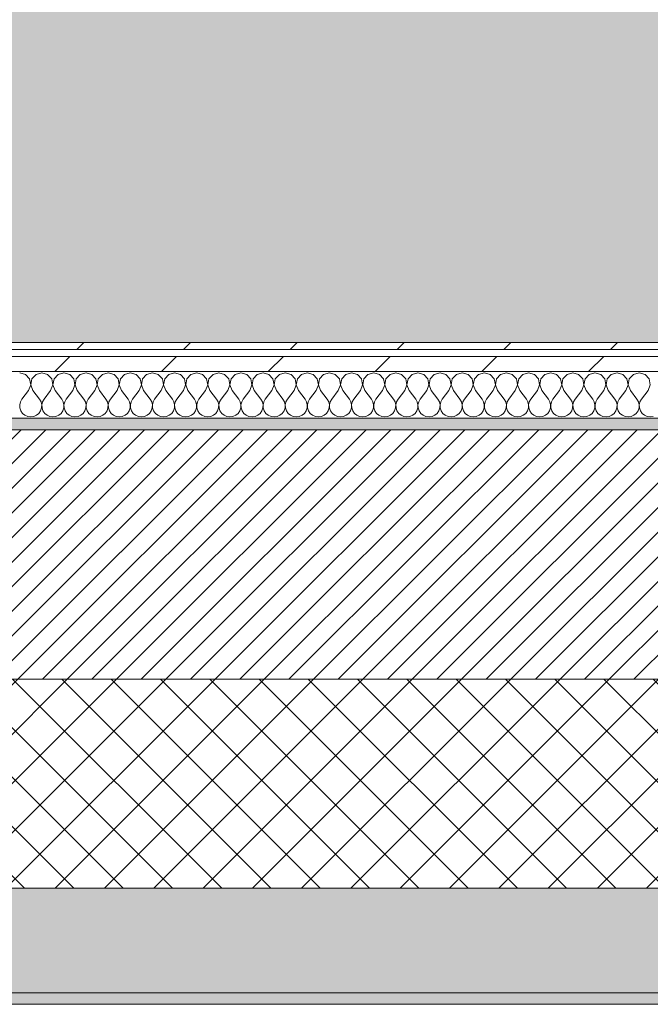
# Model space of a CAD drawing. Header units: millimetres. Extents: x -28277 to 305935, y -19284 to 4746.
# Tile 76 of 136: x 39448 to 39991, y -1736 to -888. Entities that reach past the tile are written whole.
import ezdxf

# ---------------------------------------------------------------- set-up
doc = ezdxf.new("R2010")
doc.units = ezdxf.units.MM
doc.header["$MEASUREMENT"] = 0
doc.linetypes.add('Wipeout_Contour', pattern=[1000, 0, -1000])
for name, color, linetype in [('12_FAÇ_Façana', 7, 'Continuous'), ('Nuevo_08_E_Envans secs', 7, 'Continuous'), ('Nuevo_09_EI_Mobiliari general', 7, 'Continuous')]:
    doc.layers.add(name, color=color, linetype=linetype)
for name, color, linetype, lineweight, true_color in [('12_FAÇ_Façana_Pluma_Nº__102', 7, 'Continuous', 5, 0xcccccc), ('12_FAÇ_Façana_Pluma_Nº__174', 7, 'Continuous', 13, 0xe4ad2c), ('12_FAÇ_Façana_Pluma_Nº__176', 7, 'Continuous', 15, 0x93a0c6), ('Nuevo_08_E_Envans secs_Pluma_Nº__102', 7, 'Continuous', 5, 0xcccccc), ('Nuevo_08_E_Envans secs_Pluma_Nº__171', 171, 'Continuous', 13, 0xaaaaff), ('Nuevo_08_E_Envans secs_Pluma_Nº__177', 7, 'Continuous', 15, 0xf7e046)]:
    doc.layers.add(name, color=color, linetype=linetype, lineweight=lineweight, true_color=true_color)
for name, color, linetype, lineweight in [('12_FAÇ_Façana_Pluma_Nº__2', 8, 'Continuous', 5), ('12_FAÇ_Façana_Pluma_Nº__7', 7, 'Continuous', 5), ('Nuevo_08_E_Envans secs_Pluma_Nº__1', 7, 'Continuous', 5), ('Nuevo_09_EI_Mobiliari general_Pluma_Nº__1', 7, 'Continuous', 5)]:
    doc.layers.add(name, color=color, linetype=linetype, lineweight=lineweight)
pattern_1 = [(45, (55248.37, -37.4), (-91.9239, 91.9239), [97.5, -32.5]), (45, (55248.37, 54.52), (-91.9239, 91.9239), [97.5, -32.5])]

# ---------------------------------------------------------------- blocks, each defined once
blk = doc.blocks.new('Forjado_7_1', base_point=(39257.93, 1517.45))
at = {"layer": 'Nuevo_09_EI_Mobiliari general', "linetype": 'Continuous', "lineweight": 0, "true_color": 0xffffff}
blk.add_hatch(color=7, dxfattribs=at).paths.add_polyline_path([(39257.93, 1517.45), (39257.93, -1166.38), (44268.52, -1166.38), (44256.85, 1517.45), (43506.52, 1517.45), (43506.52, -416.38), (40007.93, -416.38), (40007.93, 1517.45)])
at = {"layer": 'Nuevo_09_EI_Mobiliari general_Pluma_Nº__1', "color": 7, "linetype": 'Continuous', "lineweight": 5, "flags": 128}
blk.add_lwpolyline([(39257.93, 1517.45), (39257.93, -1166.38), (44268.52, -1166.38), (44256.85, 1517.45), (43506.52, 1517.45), (43506.52, -416.38), (40007.93, -416.38), (40007.93, 1517.45)], close=True, dxfattribs=at)
blk = doc.blocks.new('Muro_20_1', base_point=(38311.93, -1231.38))
at = {"layer": '12_FAÇ_Façana_Pluma_Nº__102', "linetype": 'Continuous', "lineweight": 0, "true_color": 0xe5e5e5}
for points in [[(38311.93, -1726.38), (41112.43, -1726.38), (41112.43, -1636.38), (38311.93, -1636.38)], [(38311.93, -1736.38), (41112.43, -1736.38), (41112.43, -1726.38), (38311.93, -1726.38)]]:
    blk.add_hatch(color=254, dxfattribs=at).paths.add_polyline_path(points)
at = {"layer": '12_FAÇ_Façana_Pluma_Nº__174', "linetype": 'Continuous', "lineweight": 13, "true_color": 0xe4ad2c}
h = blk.add_hatch(dxfattribs=at)
h.set_pattern_fill('SATE_Aislamiento_0001', color=42, style=0, pattern_type=2)
h.set_pattern_definition([(45, (55248.365, -37.4), (-21.213203, 21.213203), []), (135, (55248.365, -37.4), (21.213203, 21.213203), [])])
h.paths.add_polyline_path([(38311.93, -1636.38), (41112.43, -1636.38), (41112.43, -1456.38), (38311.93, -1456.38)])
at = {"layer": '12_FAÇ_Façana_Pluma_Nº__176', "linetype": 'Continuous', "lineweight": 0, "true_color": 0x495063}
blk.add_hatch(color=251, dxfattribs=at).paths.add_polyline_path([(41112.43, -1231.38), (38311.93, -1231.38), (38311.93, -1241.38), (41112.43, -1241.38)])
at = {"layer": '12_FAÇ_Façana_Pluma_Nº__2', "linetype": 'Continuous', "lineweight": 5}
h = blk.add_hatch(dxfattribs=at)
h.set_pattern_fill('Ceramic_0001', color=8, style=0, pattern_type=2)
h.set_pattern_definition([(45, (55248.365, -37.4), (-10.606602, 10.606602), [])])
h.paths.add_polyline_path([(38311.93, -1456.38), (41112.43, -1456.38), (41112.43, -1241.38), (38311.93, -1241.38)])
at = {"layer": '12_FAÇ_Façana_Pluma_Nº__7', "color": 7, "linetype": 'Continuous', "lineweight": 5}
for p, q in [((41112.43, -1241.38), (38311.93, -1241.38)), ((38311.93, -1456.38), (41112.43, -1456.38)), ((38311.93, -1636.38), (41112.43, -1636.38)), ((38311.93, -1726.38), (41112.43, -1726.38))]:
    blk.add_line(p, q, dxfattribs=at)
at = {"layer": '12_FAÇ_Façana_Pluma_Nº__7', "color": 7, "linetype": 'Continuous', "lineweight": 5, "flags": 128}
for points in [[(41112.43, -1231.38), (38311.93, -1231.38)], [(38311.93, -1736.38), (41112.43, -1736.38)]]:
    blk.add_lwpolyline(points, dxfattribs=at)
blk = doc.blocks.new('*X124', base_point=(55248.37, -37.4))
at = {"layer": 'Nuevo_08_E_Envans secs_Pluma_Nº__102', "color": 254, "linetype": 'Continuous', "lineweight": 5, "true_color": 0xcccccc}
for p, q in [((39453.37, -1193.75), (39448.37, -1192.33)), ((39456.88, -1197.59), (39453.37, -1193.75)), ((39462.41, -1193.75), (39458.89, -1197.59)), ((39467.41, -1192.33), (39462.41, -1193.75)), ((39472.42, -1193.75), (39467.41, -1192.33)), ((39475.93, -1197.59), (39472.42, -1193.75)), ((39481.45, -1193.75), (39477.94, -1197.59)), ((39486.46, -1192.33), (39481.45, -1193.75)), ((39491.47, -1193.75), (39486.46, -1192.33)), ((39494.98, -1197.59), (39491.47, -1193.75)), ((39500.5, -1193.75), (39496.99, -1197.59)), ((39505.51, -1192.33), (39500.5, -1193.75)), ((39510.52, -1193.75), (39505.51, -1192.33)), ((39514.03, -1197.59), (39510.52, -1193.75)), ((39519.55, -1193.75), (39516.04, -1197.59)), ((39524.56, -1192.33), (39519.55, -1193.75)), ((39529.56, -1193.75), (39524.56, -1192.33)), ((39533.07, -1197.59), (39529.56, -1193.75)), ((39538.6, -1193.75), (39535.09, -1197.59)), ((39543.6, -1192.33), (39538.6, -1193.75)), ((39548.61, -1193.75), (39543.6, -1192.33)), ((39552.12, -1197.59), (39548.61, -1193.75)), ((39557.64, -1193.75), (39554.13, -1197.59)), ((39562.65, -1192.33), (39557.64, -1193.75)), ((39567.66, -1193.75), (39562.65, -1192.33)), ((39571.17, -1197.59), (39567.66, -1193.75)), ((39576.69, -1193.75), (39573.18, -1197.59)), ((39581.7, -1192.33), (39576.69, -1193.75)), ((39586.71, -1193.75), (39581.7, -1192.33)), ((39590.22, -1197.59), (39586.71, -1193.75)), ((39595.74, -1193.75), (39592.23, -1197.59)), ((39600.75, -1192.33), (39595.74, -1193.75)), ((39605.75, -1193.75), (39600.75, -1192.33)), ((39609.26, -1197.59), (39605.75, -1193.75)), ((39614.79, -1193.75), (39611.28, -1197.59)), ((39619.79, -1192.33), (39614.79, -1193.75)), ((39624.8, -1193.75), (39619.79, -1192.33)), ((39628.31, -1197.59), (39624.8, -1193.75)), ((39633.83, -1193.75), (39630.32, -1197.59)), ((39638.84, -1192.33), (39633.83, -1193.75)), ((39643.85, -1193.75), (39638.84, -1192.33)), ((39647.36, -1197.59), (39643.85, -1193.75)), ((39652.88, -1193.75), (39649.37, -1197.59)), ((39657.89, -1192.33), (39652.88, -1193.75)), ((39662.9, -1193.75), (39657.89, -1192.33)), ((39666.41, -1197.59), (39662.9, -1193.75)), ((39671.93, -1193.75), (39668.42, -1197.59)), ((39676.94, -1192.33), (39671.93, -1193.75)), ((39681.94, -1193.75), (39676.94, -1192.33)), ((39685.46, -1197.59), (39681.94, -1193.75)), ((39690.98, -1193.75), (39687.47, -1197.59)), ((39695.98, -1192.33), (39690.98, -1193.75)), ((39700.99, -1193.75), (39695.98, -1192.33)), ((39704.5, -1197.59), (39700.99, -1193.75)), ((39710.03, -1193.75), (39706.51, -1197.59)), ((39715.03, -1192.33), (39710.03, -1193.75)), ((39720.04, -1193.75), (39715.03, -1192.33)), ((39723.55, -1197.59), (39720.04, -1193.75)), ((39729.07, -1193.75), (39725.56, -1197.59)), ((39734.08, -1192.33), (39729.07, -1193.75)), ((39739.09, -1193.75), (39734.08, -1192.33)), ((39742.6, -1197.59), (39739.09, -1193.75)), ((39748.12, -1193.75), (39744.61, -1197.59)), ((39753.13, -1192.33), (39748.12, -1193.75)), ((39758.13, -1193.75), (39753.13, -1192.33)), ((39761.65, -1197.59), (39758.13, -1193.75)), ((39767.17, -1193.75), (39763.66, -1197.59)), ((39772.17, -1192.33), (39767.17, -1193.75)), ((39777.18, -1193.75), (39772.17, -1192.33)), ((39780.69, -1197.59), (39777.18, -1193.75)), ((39786.22, -1193.75), (39782.7, -1197.59)), ((39791.22, -1192.33), (39786.22, -1193.75)), ((39796.23, -1193.75), (39791.22, -1192.33)), ((39799.74, -1197.59), (39796.23, -1193.75)), ((39805.26, -1193.75), (39801.75, -1197.59)), ((39810.27, -1192.33), (39805.26, -1193.75)), ((39815.28, -1193.75), (39810.27, -1192.33)), ((39818.79, -1197.59), (39815.28, -1193.75)), ((39824.31, -1193.75), (39820.8, -1197.59)), ((39829.32, -1192.33), (39824.31, -1193.75)), ((39834.32, -1193.75), (39829.32, -1192.33)), ((39837.84, -1197.59), (39834.32, -1193.75)), ((39843.36, -1193.75), (39839.85, -1197.59)), ((39848.37, -1192.33), (39843.36, -1193.75)), ((39853.37, -1193.75), (39848.37, -1192.33)), ((39856.88, -1197.59), (39853.37, -1193.75)), ((39862.41, -1193.75), (39858.89, -1197.59)), ((39867.41, -1192.33), (39862.41, -1193.75)), ((39872.42, -1193.75), (39867.41, -1192.33)), ((39875.93, -1197.59), (39872.42, -1193.75)), ((39881.45, -1193.75), (39877.94, -1197.59)), ((39886.46, -1192.33), (39881.45, -1193.75)), ((39891.47, -1193.75), (39886.46, -1192.33)), ((39894.98, -1197.59), (39891.47, -1193.75)), ((39900.5, -1193.75), (39896.99, -1197.59)), ((39905.51, -1192.33), (39900.5, -1193.75)), ((39910.52, -1193.75), (39905.51, -1192.33)), ((39914.03, -1197.59), (39910.52, -1193.75)), ((39919.55, -1193.75), (39916.04, -1197.59)), ((39924.56, -1192.33), (39919.55, -1193.75)), ((39929.56, -1193.75), (39924.56, -1192.33)), ((39933.07, -1197.59), (39929.56, -1193.75)), ((39938.6, -1193.75), (39935.09, -1197.59)), ((39943.6, -1192.33), (39938.6, -1193.75)), ((39948.61, -1193.75), (39943.6, -1192.33)), ((39952.12, -1197.59), (39948.61, -1193.75)), ((39957.64, -1193.75), (39954.13, -1197.59)), ((39962.65, -1192.33), (39957.64, -1193.75)), ((39967.66, -1193.75), (39962.65, -1192.33)), ((39971.17, -1197.59), (39967.66, -1193.75)), ((39976.69, -1193.75), (39973.18, -1197.59)), ((39981.7, -1192.33), (39976.69, -1193.75)), ((39986.71, -1193.75), (39981.7, -1192.33)), ((39990.22, -1197.59), (39986.71, -1193.75)), ((39455.98, -1207.57), (39457.85, -1202.71)), ((39457.85, -1202.71), (39456.88, -1197.59)), ((39458.89, -1197.59), (39457.93, -1202.71)), ((39457.93, -1202.71), (39459.79, -1207.57)), ((39475.03, -1207.57), (39476.9, -1202.71)), ((39476.9, -1202.71), (39475.93, -1197.59)), ((39477.94, -1197.59), (39476.98, -1202.71)), ((39476.98, -1202.71), (39478.84, -1207.57)), ((39494.08, -1207.57), (39495.95, -1202.71)), ((39495.95, -1202.71), (39494.98, -1197.59)), ((39496.99, -1197.59), (39496.02, -1202.71)), ((39496.02, -1202.71), (39497.89, -1207.57)), ((39513.13, -1207.57), (39514.99, -1202.71)), ((39514.99, -1202.71), (39514.03, -1197.59)), ((39516.04, -1197.59), (39515.07, -1202.71)), ((39515.07, -1202.71), (39516.94, -1207.57)), ((39532.17, -1207.57), (39534.04, -1202.71)), ((39534.04, -1202.71), (39533.07, -1197.59)), ((39535.09, -1197.59), (39534.12, -1202.71)), ((39534.12, -1202.71), (39535.98, -1207.57)), ((39551.22, -1207.57), (39553.09, -1202.71)), ((39553.09, -1202.71), (39552.12, -1197.59)), ((39554.13, -1197.59), (39553.17, -1202.71)), ((39553.17, -1202.71), (39555.03, -1207.57)), ((39570.27, -1207.57), (39572.14, -1202.71)), ((39572.14, -1202.71), (39571.17, -1197.59)), ((39573.18, -1197.59), (39572.21, -1202.71)), ((39572.21, -1202.71), (39574.08, -1207.57)), ((39589.32, -1207.57), (39591.18, -1202.71)), ((39591.18, -1202.71), (39590.22, -1197.59)), ((39592.23, -1197.59), (39591.26, -1202.71)), ((39591.26, -1202.71), (39593.13, -1207.57)), ((39608.37, -1207.57), (39610.23, -1202.71)), ((39610.23, -1202.71), (39609.26, -1197.59)), ((39611.28, -1197.59), (39610.31, -1202.71)), ((39610.31, -1202.71), (39612.17, -1207.57)), ((39627.41, -1207.57), (39629.28, -1202.71)), ((39629.28, -1202.71), (39628.31, -1197.59)), ((39630.32, -1197.59), (39629.36, -1202.71)), ((39629.36, -1202.71), (39631.22, -1207.57)), ((39646.46, -1207.57), (39648.33, -1202.71)), ((39648.33, -1202.71), (39647.36, -1197.59)), ((39649.37, -1197.59), (39648.4, -1202.71)), ((39648.4, -1202.71), (39650.27, -1207.57)), ((39665.51, -1207.57), (39667.37, -1202.71)), ((39667.37, -1202.71), (39666.41, -1197.59)), ((39668.42, -1197.59), (39667.45, -1202.71)), ((39667.45, -1202.71), (39669.32, -1207.57)), ((39684.56, -1207.57), (39686.42, -1202.71)), ((39686.42, -1202.71), (39685.46, -1197.59)), ((39687.47, -1197.59), (39686.5, -1202.71)), ((39686.5, -1202.71), (39688.37, -1207.57)), ((39703.6, -1207.57), (39705.47, -1202.71)), ((39705.47, -1202.71), (39704.5, -1197.59)), ((39706.51, -1197.59), (39705.55, -1202.71)), ((39705.55, -1202.71), (39707.41, -1207.57)), ((39722.65, -1207.57), (39724.52, -1202.71)), ((39724.52, -1202.71), (39723.55, -1197.59)), ((39725.56, -1197.59), (39724.59, -1202.71)), ((39724.59, -1202.71), (39726.46, -1207.57)), ((39741.7, -1207.57), (39743.57, -1202.71)), ((39743.57, -1202.71), (39742.6, -1197.59)), ((39744.61, -1197.59), (39743.64, -1202.71)), ((39743.64, -1202.71), (39745.51, -1207.57)), ((39760.75, -1207.57), (39762.61, -1202.71)), ((39762.61, -1202.71), (39761.65, -1197.59)), ((39763.66, -1197.59), (39762.69, -1202.71)), ((39762.69, -1202.71), (39764.56, -1207.57)), ((39779.79, -1207.57), (39781.66, -1202.71)), ((39781.66, -1202.71), (39780.69, -1197.59)), ((39782.7, -1197.59), (39781.74, -1202.71)), ((39781.74, -1202.71), (39783.6, -1207.57)), ((39798.84, -1207.57), (39800.71, -1202.71)), ((39800.71, -1202.71), (39799.74, -1197.59)), ((39801.75, -1197.59), (39800.78, -1202.71)), ((39800.78, -1202.71), (39802.65, -1207.57)), ((39817.89, -1207.57), (39819.76, -1202.71)), ((39819.76, -1202.71), (39818.79, -1197.59)), ((39820.8, -1197.59), (39819.83, -1202.71)), ((39819.83, -1202.71), (39821.7, -1207.57)), ((39836.94, -1207.57), (39838.8, -1202.71)), ((39838.8, -1202.71), (39837.84, -1197.59)), ((39839.85, -1197.59), (39838.88, -1202.71)), ((39838.88, -1202.71), (39840.75, -1207.57)), ((39855.98, -1207.57), (39857.85, -1202.71)), ((39857.85, -1202.71), (39856.88, -1197.59)), ((39858.89, -1197.59), (39857.93, -1202.71)), ((39857.93, -1202.71), (39859.79, -1207.57)), ((39875.03, -1207.57), (39876.9, -1202.71)), ((39876.9, -1202.71), (39875.93, -1197.59)), ((39877.94, -1197.59), (39876.98, -1202.71)), ((39876.98, -1202.71), (39878.84, -1207.57)), ((39894.08, -1207.57), (39895.95, -1202.71)), ((39895.95, -1202.71), (39894.98, -1197.59)), ((39896.99, -1197.59), (39896.02, -1202.71)), ((39896.02, -1202.71), (39897.89, -1207.57)), ((39913.13, -1207.57), (39914.99, -1202.71)), ((39914.99, -1202.71), (39914.03, -1197.59)), ((39916.04, -1197.59), (39915.07, -1202.71)), ((39915.07, -1202.71), (39916.94, -1207.57)), ((39932.17, -1207.57), (39934.04, -1202.71)), ((39934.04, -1202.71), (39933.07, -1197.59)), ((39935.09, -1197.59), (39934.12, -1202.71)), ((39934.12, -1202.71), (39935.98, -1207.57)), ((39951.22, -1207.57), (39953.09, -1202.71)), ((39953.09, -1202.71), (39952.12, -1197.59)), ((39954.13, -1197.59), (39953.17, -1202.71)), ((39953.17, -1202.71), (39955.03, -1207.57)), ((39970.27, -1207.57), (39972.14, -1202.71)), ((39972.14, -1202.71), (39971.17, -1197.59)), ((39973.18, -1197.59), (39972.21, -1202.71)), ((39972.21, -1202.71), (39974.08, -1207.57)), ((39989.32, -1207.57), (39991.18, -1202.71)), ((39991.18, -1202.71), (39990.22, -1197.59)), ((39455.98, -1207.57), (39450.27, -1215.19)), ((39459.79, -1207.57), (39465.51, -1215.19)), ((39475.03, -1207.57), (39469.32, -1215.19)), ((39478.84, -1207.57), (39484.56, -1215.19)), ((39494.08, -1207.57), (39488.37, -1215.19)), ((39497.89, -1207.57), (39503.6, -1215.19)), ((39513.13, -1207.57), (39507.41, -1215.19)), ((39516.94, -1207.57), (39522.65, -1215.19)), ((39532.17, -1207.57), (39526.46, -1215.19)), ((39535.98, -1207.57), (39541.7, -1215.19)), ((39551.22, -1207.57), (39545.51, -1215.19)), ((39555.03, -1207.57), (39560.75, -1215.19)), ((39570.27, -1207.57), (39564.56, -1215.19)), ((39574.08, -1207.57), (39579.79, -1215.19)), ((39589.32, -1207.57), (39583.6, -1215.19)), ((39593.13, -1207.57), (39598.84, -1215.19)), ((39608.37, -1207.57), (39602.65, -1215.19)), ((39612.17, -1207.57), (39617.89, -1215.19)), ((39627.41, -1207.57), (39621.7, -1215.19)), ((39631.22, -1207.57), (39636.94, -1215.19)), ((39646.46, -1207.57), (39640.75, -1215.19)), ((39650.27, -1207.57), (39655.98, -1215.19)), ((39665.51, -1207.57), (39659.79, -1215.19)), ((39669.32, -1207.57), (39675.03, -1215.19)), ((39684.56, -1207.57), (39678.84, -1215.19)), ((39688.37, -1207.57), (39694.08, -1215.19)), ((39703.6, -1207.57), (39697.89, -1215.19)), ((39707.41, -1207.57), (39713.13, -1215.19)), ((39722.65, -1207.57), (39716.94, -1215.19)), ((39726.46, -1207.57), (39732.17, -1215.19)), ((39741.7, -1207.57), (39735.98, -1215.19)), ((39745.51, -1207.57), (39751.22, -1215.19)), ((39760.75, -1207.57), (39755.03, -1215.19)), ((39764.56, -1207.57), (39770.27, -1215.19)), ((39779.79, -1207.57), (39774.08, -1215.19)), ((39783.6, -1207.57), (39789.32, -1215.19)), ((39798.84, -1207.57), (39793.13, -1215.19)), ((39802.65, -1207.57), (39808.37, -1215.19)), ((39817.89, -1207.57), (39812.17, -1215.19)), ((39821.7, -1207.57), (39827.41, -1215.19)), ((39836.94, -1207.57), (39831.22, -1215.19)), ((39840.75, -1207.57), (39846.46, -1215.19)), ((39855.98, -1207.57), (39850.27, -1215.19)), ((39859.79, -1207.57), (39865.51, -1215.19)), ((39875.03, -1207.57), (39869.32, -1215.19)), ((39878.84, -1207.57), (39884.56, -1215.19)), ((39894.08, -1207.57), (39888.37, -1215.19)), ((39897.89, -1207.57), (39903.6, -1215.19)), ((39913.13, -1207.57), (39907.41, -1215.19)), ((39916.94, -1207.57), (39922.65, -1215.19)), ((39932.17, -1207.57), (39926.46, -1215.19)), ((39935.98, -1207.57), (39941.7, -1215.19)), ((39951.22, -1207.57), (39945.51, -1215.19)), ((39955.03, -1207.57), (39960.75, -1215.19)), ((39970.27, -1207.57), (39964.56, -1215.19)), ((39974.08, -1207.57), (39979.79, -1215.19)), ((39989.32, -1207.57), (39983.6, -1215.19)), ((39449, -1217.48), (39448.4, -1220.04)), ((39448.4, -1220.04), (39448.53, -1222.67)), ((39450.27, -1215.19), (39449, -1217.48)), ((39466.78, -1217.48), (39465.51, -1215.19)), ((39467.37, -1220.04), (39466.78, -1217.48)), ((39467.25, -1222.67), (39467.37, -1220.04)), ((39468.05, -1217.48), (39467.45, -1220.04)), ((39467.45, -1220.04), (39467.58, -1222.67)), ((39469.32, -1215.19), (39468.05, -1217.48)), ((39485.83, -1217.48), (39484.56, -1215.19)), ((39486.42, -1220.04), (39485.83, -1217.48)), ((39486.29, -1222.67), (39486.42, -1220.04)), ((39487.09, -1217.48), (39486.5, -1220.04)), ((39486.5, -1220.04), (39486.63, -1222.67)), ((39488.37, -1215.19), (39487.09, -1217.48)), ((39504.88, -1217.48), (39503.6, -1215.19)), ((39505.47, -1220.04), (39504.88, -1217.48)), ((39505.34, -1222.67), (39505.47, -1220.04)), ((39506.14, -1217.48), (39505.55, -1220.04)), ((39505.55, -1220.04), (39505.67, -1222.67)), ((39507.41, -1215.19), (39506.14, -1217.48)), ((39523.92, -1217.48), (39522.65, -1215.19)), ((39524.52, -1220.04), (39523.92, -1217.48)), ((39524.39, -1222.67), (39524.52, -1220.04)), ((39525.19, -1217.48), (39524.59, -1220.04)), ((39524.59, -1220.04), (39524.72, -1222.67)), ((39526.46, -1215.19), (39525.19, -1217.48)), ((39542.97, -1217.48), (39541.7, -1215.19)), ((39543.57, -1220.04), (39542.97, -1217.48)), ((39543.44, -1222.67), (39543.57, -1220.04)), ((39544.24, -1217.48), (39543.64, -1220.04)), ((39543.64, -1220.04), (39543.77, -1222.67)), ((39545.51, -1215.19), (39544.24, -1217.48)), ((39562.02, -1217.48), (39560.75, -1215.19)), ((39562.61, -1220.04), (39562.02, -1217.48)), ((39562.49, -1222.67), (39562.61, -1220.04)), ((39563.28, -1217.48), (39562.69, -1220.04)), ((39562.69, -1220.04), (39562.82, -1222.67)), ((39564.56, -1215.19), (39563.28, -1217.48)), ((39581.07, -1217.48), (39579.79, -1215.19)), ((39581.66, -1220.04), (39581.07, -1217.48)), ((39581.53, -1222.67), (39581.66, -1220.04)), ((39582.33, -1217.48), (39581.74, -1220.04)), ((39581.74, -1220.04), (39581.86, -1222.67)), ((39583.6, -1215.19), (39582.33, -1217.48)), ((39600.11, -1217.48), (39598.84, -1215.19)), ((39600.71, -1220.04), (39600.11, -1217.48)), ((39600.58, -1222.67), (39600.71, -1220.04)), ((39601.38, -1217.48), (39600.78, -1220.04)), ((39600.78, -1220.04), (39600.91, -1222.67)), ((39602.65, -1215.19), (39601.38, -1217.48)), ((39619.16, -1217.48), (39617.89, -1215.19)), ((39619.76, -1220.04), (39619.16, -1217.48)), ((39619.63, -1222.67), (39619.76, -1220.04)), ((39620.43, -1217.48), (39619.83, -1220.04)), ((39619.83, -1220.04), (39619.96, -1222.67)), ((39621.7, -1215.19), (39620.43, -1217.48)), ((39638.21, -1217.48), (39636.94, -1215.19)), ((39638.8, -1220.04), (39638.21, -1217.48)), ((39638.68, -1222.67), (39638.8, -1220.04)), ((39639.47, -1217.48), (39638.88, -1220.04)), ((39638.88, -1220.04), (39639.01, -1222.67)), ((39640.75, -1215.19), (39639.47, -1217.48)), ((39657.26, -1217.48), (39655.98, -1215.19)), ((39657.85, -1220.04), (39657.26, -1217.48)), ((39657.72, -1222.67), (39657.85, -1220.04)), ((39658.52, -1217.48), (39657.93, -1220.04)), ((39657.93, -1220.04), (39658.06, -1222.67)), ((39659.79, -1215.19), (39658.52, -1217.48)), ((39676.3, -1217.48), (39675.03, -1215.19)), ((39676.9, -1220.04), (39676.3, -1217.48)), ((39676.77, -1222.67), (39676.9, -1220.04)), ((39677.57, -1217.48), (39676.98, -1220.04)), ((39676.98, -1220.04), (39677.1, -1222.67)), ((39678.84, -1215.19), (39677.57, -1217.48)), ((39695.35, -1217.48), (39694.08, -1215.19)), ((39695.95, -1220.04), (39695.35, -1217.48)), ((39695.82, -1222.67), (39695.95, -1220.04)), ((39696.62, -1217.48), (39696.02, -1220.04)), ((39696.02, -1220.04), (39696.15, -1222.67)), ((39697.89, -1215.19), (39696.62, -1217.48)), ((39714.4, -1217.48), (39713.13, -1215.19)), ((39714.99, -1220.04), (39714.4, -1217.48)), ((39714.87, -1222.67), (39714.99, -1220.04)), ((39715.67, -1217.48), (39715.07, -1220.04)), ((39715.07, -1220.04), (39715.2, -1222.67)), ((39716.94, -1215.19), (39715.67, -1217.48)), ((39733.45, -1217.48), (39732.17, -1215.19)), ((39734.04, -1220.04), (39733.45, -1217.48)), ((39733.91, -1222.67), (39734.04, -1220.04)), ((39734.71, -1217.48), (39734.12, -1220.04)), ((39734.12, -1220.04), (39734.25, -1222.67)), ((39735.98, -1215.19), (39734.71, -1217.48)), ((39752.49, -1217.48), (39751.22, -1215.19)), ((39753.09, -1220.04), (39752.49, -1217.48)), ((39752.96, -1222.67), (39753.09, -1220.04)), ((39753.76, -1217.48), (39753.17, -1220.04)), ((39753.17, -1220.04), (39753.29, -1222.67)), ((39755.03, -1215.19), (39753.76, -1217.48)), ((39771.54, -1217.48), (39770.27, -1215.19)), ((39772.14, -1220.04), (39771.54, -1217.48)), ((39772.01, -1222.67), (39772.14, -1220.04)), ((39772.81, -1217.48), (39772.21, -1220.04)), ((39772.21, -1220.04), (39772.34, -1222.67)), ((39774.08, -1215.19), (39772.81, -1217.48)), ((39790.59, -1217.48), (39789.32, -1215.19)), ((39791.18, -1220.04), (39790.59, -1217.48)), ((39791.06, -1222.67), (39791.18, -1220.04)), ((39791.86, -1217.48), (39791.26, -1220.04)), ((39791.26, -1220.04), (39791.39, -1222.67)), ((39793.13, -1215.19), (39791.86, -1217.48)), ((39809.64, -1217.48), (39808.37, -1215.19)), ((39810.23, -1220.04), (39809.64, -1217.48)), ((39810.1, -1222.67), (39810.23, -1220.04)), ((39810.9, -1217.48), (39810.31, -1220.04)), ((39810.31, -1220.04), (39810.44, -1222.67)), ((39812.17, -1215.19), (39810.9, -1217.48)), ((39828.68, -1217.48), (39827.41, -1215.19)), ((39829.28, -1220.04), (39828.68, -1217.48)), ((39829.15, -1222.67), (39829.28, -1220.04)), ((39829.95, -1217.48), (39829.36, -1220.04)), ((39829.36, -1220.04), (39829.48, -1222.67)), ((39831.22, -1215.19), (39829.95, -1217.48)), ((39847.73, -1217.48), (39846.46, -1215.19)), ((39848.33, -1220.04), (39847.73, -1217.48)), ((39848.2, -1222.67), (39848.33, -1220.04)), ((39849, -1217.48), (39848.4, -1220.04)), ((39848.4, -1220.04), (39848.53, -1222.67)), ((39850.27, -1215.19), (39849, -1217.48)), ((39866.78, -1217.48), (39865.51, -1215.19)), ((39867.37, -1220.04), (39866.78, -1217.48)), ((39867.25, -1222.67), (39867.37, -1220.04)), ((39868.05, -1217.48), (39867.45, -1220.04)), ((39867.45, -1220.04), (39867.58, -1222.67)), ((39869.32, -1215.19), (39868.05, -1217.48)), ((39885.83, -1217.48), (39884.56, -1215.19)), ((39886.42, -1220.04), (39885.83, -1217.48)), ((39886.29, -1222.67), (39886.42, -1220.04)), ((39887.09, -1217.48), (39886.5, -1220.04)), ((39886.5, -1220.04), (39886.63, -1222.67)), ((39888.37, -1215.19), (39887.09, -1217.48)), ((39904.88, -1217.48), (39903.6, -1215.19)), ((39905.47, -1220.04), (39904.88, -1217.48)), ((39905.34, -1222.67), (39905.47, -1220.04)), ((39906.14, -1217.48), (39905.55, -1220.04)), ((39905.55, -1220.04), (39905.67, -1222.67)), ((39907.41, -1215.19), (39906.14, -1217.48)), ((39923.92, -1217.48), (39922.65, -1215.19)), ((39924.52, -1220.04), (39923.92, -1217.48)), ((39924.39, -1222.67), (39924.52, -1220.04)), ((39925.19, -1217.48), (39924.59, -1220.04)), ((39924.59, -1220.04), (39924.72, -1222.67)), ((39926.46, -1215.19), (39925.19, -1217.48)), ((39942.97, -1217.48), (39941.7, -1215.19)), ((39943.57, -1220.04), (39942.97, -1217.48)), ((39943.44, -1222.67), (39943.57, -1220.04)), ((39944.24, -1217.48), (39943.64, -1220.04)), ((39943.64, -1220.04), (39943.77, -1222.67)), ((39945.51, -1215.19), (39944.24, -1217.48)), ((39962.02, -1217.48), (39960.75, -1215.19)), ((39962.61, -1220.04), (39962.02, -1217.48)), ((39962.49, -1222.67), (39962.61, -1220.04)), ((39963.28, -1217.48), (39962.69, -1220.04)), ((39962.69, -1220.04), (39962.82, -1222.67)), ((39964.56, -1215.19), (39963.28, -1217.48)), ((39981.07, -1217.48), (39979.79, -1215.19)), ((39981.66, -1220.04), (39981.07, -1217.48)), ((39981.53, -1222.67), (39981.66, -1220.04)), ((39982.33, -1217.48), (39981.74, -1220.04)), ((39981.74, -1220.04), (39981.86, -1222.67)), ((39983.6, -1215.19), (39982.33, -1217.48)), ((39448.53, -1222.67), (39449.37, -1225.16)), ((39449.37, -1225.16), (39450.86, -1227.32)), ((39450.86, -1227.32), (39452.88, -1229)), ((39452.88, -1229), (39455.29, -1230.06)), ((39460.49, -1230.06), (39462.9, -1229)), ((39462.9, -1229), (39464.92, -1227.32)), ((39464.92, -1227.32), (39466.41, -1225.16)), ((39466.41, -1225.16), (39467.25, -1222.67)), ((39467.58, -1222.67), (39468.42, -1225.16)), ((39468.42, -1225.16), (39469.91, -1227.32)), ((39469.91, -1227.32), (39471.93, -1229)), ((39471.93, -1229), (39474.33, -1230.06)), ((39479.54, -1230.06), (39481.94, -1229)), ((39481.94, -1229), (39483.97, -1227.32)), ((39483.97, -1227.32), (39485.46, -1225.16)), ((39485.46, -1225.16), (39486.29, -1222.67)), ((39486.63, -1222.67), (39487.47, -1225.16)), ((39487.47, -1225.16), (39488.95, -1227.32)), ((39488.95, -1227.32), (39490.98, -1229)), ((39490.98, -1229), (39493.38, -1230.06)), ((39498.59, -1230.06), (39500.99, -1229)), ((39500.99, -1229), (39503.01, -1227.32)), ((39503.01, -1227.32), (39504.5, -1225.16)), ((39504.5, -1225.16), (39505.34, -1222.67)), ((39505.67, -1222.67), (39506.51, -1225.16)), ((39506.51, -1225.16), (39508, -1227.32)), ((39508, -1227.32), (39510.03, -1229)), ((39510.03, -1229), (39512.43, -1230.06)), ((39517.63, -1230.06), (39520.04, -1229)), ((39520.04, -1229), (39522.06, -1227.32)), ((39522.06, -1227.32), (39523.55, -1225.16)), ((39523.55, -1225.16), (39524.39, -1222.67)), ((39524.72, -1222.67), (39525.56, -1225.16)), ((39525.56, -1225.16), (39527.05, -1227.32)), ((39527.05, -1227.32), (39529.07, -1229)), ((39529.07, -1229), (39531.48, -1230.06)), ((39536.68, -1230.06), (39539.09, -1229)), ((39539.09, -1229), (39541.11, -1227.32)), ((39541.11, -1227.32), (39542.6, -1225.16)), ((39542.6, -1225.16), (39543.44, -1222.67)), ((39543.77, -1222.67), (39544.61, -1225.16)), ((39544.61, -1225.16), (39546.1, -1227.32)), ((39546.1, -1227.32), (39548.12, -1229)), ((39548.12, -1229), (39550.52, -1230.06)), ((39555.73, -1230.06), (39558.13, -1229)), ((39558.13, -1229), (39560.16, -1227.32)), ((39560.16, -1227.32), (39561.65, -1225.16)), ((39561.65, -1225.16), (39562.49, -1222.67)), ((39562.82, -1222.67), (39563.66, -1225.16)), ((39563.66, -1225.16), (39565.14, -1227.32)), ((39565.14, -1227.32), (39567.17, -1229)), ((39567.17, -1229), (39569.57, -1230.06)), ((39574.78, -1230.06), (39577.18, -1229)), ((39577.18, -1229), (39579.21, -1227.32)), ((39579.21, -1227.32), (39580.69, -1225.16)), ((39580.69, -1225.16), (39581.53, -1222.67)), ((39581.86, -1222.67), (39582.7, -1225.16)), ((39582.7, -1225.16), (39584.19, -1227.32)), ((39584.19, -1227.32), (39586.22, -1229)), ((39586.22, -1229), (39588.62, -1230.06)), ((39593.83, -1230.06), (39596.23, -1229)), ((39596.23, -1229), (39598.25, -1227.32)), ((39598.25, -1227.32), (39599.74, -1225.16)), ((39599.74, -1225.16), (39600.58, -1222.67)), ((39600.91, -1222.67), (39601.75, -1225.16)), ((39601.75, -1225.16), (39603.24, -1227.32)), ((39603.24, -1227.32), (39605.26, -1229)), ((39605.26, -1229), (39607.67, -1230.06)), ((39612.87, -1230.06), (39615.28, -1229)), ((39615.28, -1229), (39617.3, -1227.32)), ((39617.3, -1227.32), (39618.79, -1225.16)), ((39618.79, -1225.16), (39619.63, -1222.67)), ((39619.96, -1222.67), (39620.8, -1225.16)), ((39620.8, -1225.16), (39622.29, -1227.32)), ((39622.29, -1227.32), (39624.31, -1229)), ((39624.31, -1229), (39626.72, -1230.06)), ((39631.92, -1230.06), (39634.32, -1229)), ((39634.32, -1229), (39636.35, -1227.32)), ((39636.35, -1227.32), (39637.84, -1225.16)), ((39637.84, -1225.16), (39638.68, -1222.67)), ((39639.01, -1222.67), (39639.85, -1225.16)), ((39639.85, -1225.16), (39641.34, -1227.32)), ((39641.34, -1227.32), (39643.36, -1229)), ((39643.36, -1229), (39645.76, -1230.06)), ((39650.97, -1230.06), (39653.37, -1229)), ((39653.37, -1229), (39655.4, -1227.32)), ((39655.4, -1227.32), (39656.88, -1225.16)), ((39656.88, -1225.16), (39657.72, -1222.67)), ((39658.06, -1222.67), (39658.89, -1225.16)), ((39658.89, -1225.16), (39660.38, -1227.32)), ((39660.38, -1227.32), (39662.41, -1229)), ((39662.41, -1229), (39664.81, -1230.06)), ((39670.02, -1230.06), (39672.42, -1229)), ((39672.42, -1229), (39674.44, -1227.32)), ((39674.44, -1227.32), (39675.93, -1225.16)), ((39675.93, -1225.16), (39676.77, -1222.67)), ((39677.1, -1222.67), (39677.94, -1225.16)), ((39677.94, -1225.16), (39679.43, -1227.32)), ((39679.43, -1227.32), (39681.45, -1229)), ((39681.45, -1229), (39683.86, -1230.06)), ((39689.06, -1230.06), (39691.47, -1229)), ((39691.47, -1229), (39693.49, -1227.32)), ((39693.49, -1227.32), (39694.98, -1225.16)), ((39694.98, -1225.16), (39695.82, -1222.67)), ((39696.15, -1222.67), (39696.99, -1225.16)), ((39696.99, -1225.16), (39698.48, -1227.32)), ((39698.48, -1227.32), (39700.5, -1229)), ((39700.5, -1229), (39702.91, -1230.06)), ((39708.11, -1230.06), (39710.52, -1229)), ((39710.52, -1229), (39712.54, -1227.32)), ((39712.54, -1227.32), (39714.03, -1225.16)), ((39714.03, -1225.16), (39714.87, -1222.67)), ((39715.2, -1222.67), (39716.04, -1225.16)), ((39716.04, -1225.16), (39717.53, -1227.32)), ((39717.53, -1227.32), (39719.55, -1229)), ((39719.55, -1229), (39721.95, -1230.06)), ((39727.16, -1230.06), (39729.56, -1229)), ((39729.56, -1229), (39731.59, -1227.32)), ((39731.59, -1227.32), (39733.07, -1225.16)), ((39733.07, -1225.16), (39733.91, -1222.67)), ((39734.25, -1222.67), (39735.09, -1225.16)), ((39735.09, -1225.16), (39736.57, -1227.32)), ((39736.57, -1227.32), (39738.6, -1229)), ((39738.6, -1229), (39741, -1230.06)), ((39746.21, -1230.06), (39748.61, -1229)), ((39748.61, -1229), (39750.63, -1227.32)), ((39750.63, -1227.32), (39752.12, -1225.16)), ((39752.12, -1225.16), (39752.96, -1222.67)), ((39753.29, -1222.67), (39754.13, -1225.16)), ((39754.13, -1225.16), (39755.62, -1227.32)), ((39755.62, -1227.32), (39757.64, -1229)), ((39757.64, -1229), (39760.05, -1230.06)), ((39765.25, -1230.06), (39767.66, -1229)), ((39767.66, -1229), (39769.68, -1227.32)), ((39769.68, -1227.32), (39771.17, -1225.16)), ((39771.17, -1225.16), (39772.01, -1222.67)), ((39772.34, -1222.67), (39773.18, -1225.16)), ((39773.18, -1225.16), (39774.67, -1227.32)), ((39774.67, -1227.32), (39776.69, -1229)), ((39776.69, -1229), (39779.1, -1230.06)), ((39784.3, -1230.06), (39786.71, -1229)), ((39786.71, -1229), (39788.73, -1227.32)), ((39788.73, -1227.32), (39790.22, -1225.16)), ((39790.22, -1225.16), (39791.06, -1222.67)), ((39791.39, -1222.67), (39792.23, -1225.16)), ((39792.23, -1225.16), (39793.72, -1227.32)), ((39793.72, -1227.32), (39795.74, -1229)), ((39795.74, -1229), (39798.14, -1230.06)), ((39803.35, -1230.06), (39805.75, -1229)), ((39805.75, -1229), (39807.78, -1227.32)), ((39807.78, -1227.32), (39809.26, -1225.16)), ((39809.26, -1225.16), (39810.1, -1222.67)), ((39810.44, -1222.67), (39811.28, -1225.16)), ((39811.28, -1225.16), (39812.76, -1227.32)), ((39812.76, -1227.32), (39814.79, -1229)), ((39814.79, -1229), (39817.19, -1230.06)), ((39822.4, -1230.06), (39824.8, -1229)), ((39824.8, -1229), (39826.82, -1227.32)), ((39826.82, -1227.32), (39828.31, -1225.16)), ((39828.31, -1225.16), (39829.15, -1222.67)), ((39829.48, -1222.67), (39830.32, -1225.16)), ((39830.32, -1225.16), (39831.81, -1227.32)), ((39831.81, -1227.32), (39833.83, -1229)), ((39833.83, -1229), (39836.24, -1230.06)), ((39841.44, -1230.06), (39843.85, -1229)), ((39843.85, -1229), (39845.87, -1227.32)), ((39845.87, -1227.32), (39847.36, -1225.16)), ((39847.36, -1225.16), (39848.2, -1222.67)), ((39848.53, -1222.67), (39849.37, -1225.16)), ((39849.37, -1225.16), (39850.86, -1227.32)), ((39850.86, -1227.32), (39852.88, -1229)), ((39852.88, -1229), (39855.29, -1230.06)), ((39860.49, -1230.06), (39862.9, -1229)), ((39862.9, -1229), (39864.92, -1227.32)), ((39864.92, -1227.32), (39866.41, -1225.16)), ((39866.41, -1225.16), (39867.25, -1222.67)), ((39867.58, -1222.67), (39868.42, -1225.16)), ((39868.42, -1225.16), (39869.91, -1227.32)), ((39869.91, -1227.32), (39871.93, -1229)), ((39871.93, -1229), (39874.33, -1230.06)), ((39879.54, -1230.06), (39881.94, -1229)), ((39881.94, -1229), (39883.97, -1227.32)), ((39883.97, -1227.32), (39885.46, -1225.16)), ((39885.46, -1225.16), (39886.29, -1222.67)), ((39886.63, -1222.67), (39887.47, -1225.16)), ((39887.47, -1225.16), (39888.95, -1227.32)), ((39888.95, -1227.32), (39890.98, -1229)), ((39890.98, -1229), (39893.38, -1230.06)), ((39898.59, -1230.06), (39900.99, -1229)), ((39900.99, -1229), (39903.01, -1227.32)), ((39903.01, -1227.32), (39904.5, -1225.16)), ((39904.5, -1225.16), (39905.34, -1222.67)), ((39905.67, -1222.67), (39906.51, -1225.16)), ((39906.51, -1225.16), (39908, -1227.32)), ((39908, -1227.32), (39910.03, -1229)), ((39910.03, -1229), (39912.43, -1230.06)), ((39917.63, -1230.06), (39920.04, -1229)), ((39920.04, -1229), (39922.06, -1227.32)), ((39922.06, -1227.32), (39923.55, -1225.16)), ((39923.55, -1225.16), (39924.39, -1222.67)), ((39924.72, -1222.67), (39925.56, -1225.16)), ((39925.56, -1225.16), (39927.05, -1227.32)), ((39927.05, -1227.32), (39929.07, -1229)), ((39929.07, -1229), (39931.48, -1230.06)), ((39936.68, -1230.06), (39939.09, -1229)), ((39939.09, -1229), (39941.11, -1227.32)), ((39941.11, -1227.32), (39942.6, -1225.16)), ((39942.6, -1225.16), (39943.44, -1222.67)), ((39943.77, -1222.67), (39944.61, -1225.16)), ((39944.61, -1225.16), (39946.1, -1227.32)), ((39946.1, -1227.32), (39948.12, -1229)), ((39948.12, -1229), (39950.52, -1230.06)), ((39955.73, -1230.06), (39958.13, -1229)), ((39958.13, -1229), (39960.16, -1227.32)), ((39960.16, -1227.32), (39961.65, -1225.16)), ((39961.65, -1225.16), (39962.49, -1222.67)), ((39962.82, -1222.67), (39963.66, -1225.16)), ((39963.66, -1225.16), (39965.14, -1227.32)), ((39965.14, -1227.32), (39967.17, -1229)), ((39967.17, -1229), (39969.57, -1230.06)), ((39974.78, -1230.06), (39977.18, -1229)), ((39977.18, -1229), (39979.21, -1227.32)), ((39979.21, -1227.32), (39980.69, -1225.16)), ((39980.69, -1225.16), (39981.53, -1222.67)), ((39981.86, -1222.67), (39982.7, -1225.16)), ((39982.7, -1225.16), (39984.19, -1227.32)), ((39984.19, -1227.32), (39986.22, -1229)), ((39986.22, -1229), (39988.62, -1230.06)), ((39455.29, -1230.06), (39457.89, -1230.42)), ((39457.89, -1230.42), (39460.49, -1230.06)), ((39474.33, -1230.06), (39476.94, -1230.42)), ((39476.94, -1230.42), (39479.54, -1230.06)), ((39493.38, -1230.06), (39495.98, -1230.42)), ((39495.98, -1230.42), (39498.59, -1230.06)), ((39512.43, -1230.06), (39515.03, -1230.42)), ((39515.03, -1230.42), (39517.63, -1230.06)), ((39531.48, -1230.06), (39534.08, -1230.42)), ((39534.08, -1230.42), (39536.68, -1230.06)), ((39550.52, -1230.06), (39553.13, -1230.42)), ((39553.13, -1230.42), (39555.73, -1230.06)), ((39569.57, -1230.06), (39572.17, -1230.42)), ((39572.17, -1230.42), (39574.78, -1230.06)), ((39588.62, -1230.06), (39591.22, -1230.42)), ((39591.22, -1230.42), (39593.83, -1230.06)), ((39607.67, -1230.06), (39610.27, -1230.42)), ((39610.27, -1230.42), (39612.87, -1230.06)), ((39626.72, -1230.06), (39629.32, -1230.42)), ((39629.32, -1230.42), (39631.92, -1230.06)), ((39645.76, -1230.06), (39648.37, -1230.42)), ((39648.37, -1230.42), (39650.97, -1230.06)), ((39664.81, -1230.06), (39667.41, -1230.42)), ((39667.41, -1230.42), (39670.02, -1230.06)), ((39683.86, -1230.06), (39686.46, -1230.42)), ((39686.46, -1230.42), (39689.06, -1230.06)), ((39702.91, -1230.06), (39705.51, -1230.42)), ((39705.51, -1230.42), (39708.11, -1230.06)), ((39721.95, -1230.06), (39724.56, -1230.42)), ((39724.56, -1230.42), (39727.16, -1230.06)), ((39741, -1230.06), (39743.6, -1230.42)), ((39743.6, -1230.42), (39746.21, -1230.06)), ((39760.05, -1230.06), (39762.65, -1230.42)), ((39762.65, -1230.42), (39765.25, -1230.06)), ((39779.1, -1230.06), (39781.7, -1230.42)), ((39781.7, -1230.42), (39784.3, -1230.06)), ((39798.14, -1230.06), (39800.75, -1230.42)), ((39800.75, -1230.42), (39803.35, -1230.06)), ((39817.19, -1230.06), (39819.79, -1230.42)), ((39819.79, -1230.42), (39822.4, -1230.06)), ((39836.24, -1230.06), (39838.84, -1230.42)), ((39838.84, -1230.42), (39841.44, -1230.06)), ((39855.29, -1230.06), (39857.89, -1230.42)), ((39857.89, -1230.42), (39860.49, -1230.06)), ((39874.33, -1230.06), (39876.94, -1230.42)), ((39876.94, -1230.42), (39879.54, -1230.06)), ((39893.38, -1230.06), (39895.98, -1230.42)), ((39895.98, -1230.42), (39898.59, -1230.06)), ((39912.43, -1230.06), (39915.03, -1230.42)), ((39915.03, -1230.42), (39917.63, -1230.06)), ((39931.48, -1230.06), (39934.08, -1230.42)), ((39934.08, -1230.42), (39936.68, -1230.06)), ((39950.52, -1230.06), (39953.13, -1230.42)), ((39953.13, -1230.42), (39955.73, -1230.06)), ((39969.57, -1230.06), (39972.17, -1230.42)), ((39972.17, -1230.42), (39974.78, -1230.06)), ((39988.62, -1230.06), (39991.22, -1230.42)), ((39991.22, -1230.42), (39993.83, -1230.06))]:
    blk.add_line(p, q, dxfattribs=at)
blk = doc.blocks.new('Muro_25_1', base_point=(39111.93, -1166.38))
at = {"layer": 'Nuevo_08_E_Envans secs_Pluma_Nº__1', "color": 7, "linetype": 'Continuous', "lineweight": 5, "flags": 128}
blk.add_lwpolyline([(39257.93, -1231.38), (41112.43, -1231.38)], dxfattribs=at)
at = {"color": 254, "linetype": 'Wipeout_Contour', "lineweight": 0, "ltscale": 160808.816845}
blk.add_wipeout([(41112.43, -1166.38), (39257.93, -1166.38), (39257.93, -1172.38), (41112.43, -1172.38)], dxfattribs=at).dxf.layer = 'Nuevo_08_E_Envans secs'
at = {"color": 254, "linetype": 'Wipeout_Contour', "lineweight": 0, "ltscale": 160810.634845}
blk.add_wipeout([(41112.43, -1178.38), (39257.93, -1178.38), (39257.93, -1191.38), (41112.43, -1191.38)], dxfattribs=at).dxf.layer = 'Nuevo_08_E_Envans secs'
at = {"layer": 'Nuevo_08_E_Envans secs_Pluma_Nº__171', "linetype": 'Continuous', "lineweight": 13, "true_color": 0xaaaaff}
h = blk.add_hatch(dxfattribs=at)
h.set_pattern_fill('Panellat_HPL_0001', color=161, style=0, pattern_type=2)
h.set_pattern_definition(pattern_1)
h.paths.add_polyline_path([(41112.43, -1166.38), (39257.93, -1166.38), (39257.93, -1172.38), (41112.43, -1172.38)])
at = {"layer": 'Nuevo_08_E_Envans secs_Pluma_Nº__177', "linetype": 'Continuous', "lineweight": 15, "true_color": 0xf7e046}
h = blk.add_hatch(dxfattribs=at)
h.set_pattern_fill('Panellat_HPL_0001', color=53, style=0, pattern_type=2)
h.set_pattern_definition(pattern_1)
h.paths.add_polyline_path([(41112.43, -1178.38), (39257.93, -1178.38), (39257.93, -1191.38), (41112.43, -1191.38)])
at = {"layer": 'Nuevo_08_E_Envans secs_Pluma_Nº__1', "color": 7, "linetype": 'Continuous', "lineweight": 5}
for p, q in [((41112.43, -1172.38), (39257.93, -1172.38)), ((41112.43, -1178.38), (39257.93, -1178.38)), ((41112.43, -1191.38), (39257.93, -1191.38))]:
    blk.add_line(p, q, dxfattribs=at)
at = {"layer": 'Nuevo_08_E_Envans secs_Pluma_Nº__1', "color": 7, "linetype": 'Continuous', "lineweight": 5, "flags": 128}
blk.add_lwpolyline([(41112.43, -1166.38), (39257.93, -1166.38)], dxfattribs=at)
at = {"layer": 'Nuevo_08_E_Envans secs', "color": 7, "lineweight": 20}
blk.add_blockref('*X124', (55248.37, -37.4), dxfattribs=at)
blk = doc.blocks.new('Forjado_8_1', base_point=(39257.93, -1166.38))
at = {"layer": 'Nuevo_09_EI_Mobiliari general', "linetype": 'Continuous', "lineweight": 0, "true_color": 0xffffff}
blk.add_hatch(color=7, dxfattribs=at).paths.add_polyline_path([(39257.93, -1166.38), (41112.43, -1166.38), (41112.43, -866.38), (39557.93, -866.38), (39557.93, 1517.45), (39257.93, 1517.45)])
at = {"layer": 'Nuevo_09_EI_Mobiliari general_Pluma_Nº__1', "color": 7, "linetype": 'Continuous', "lineweight": 5, "flags": 128}
blk.add_lwpolyline([(39257.93, -1166.38), (41112.43, -1166.38), (41112.43, -866.38), (39557.93, -866.38), (39557.93, 1517.45), (39257.93, 1517.45)], close=True, dxfattribs=at)

msp = doc.modelspace()

# ---------------------------------------------------------------- block references
at = {"layer": '12_FAÇ_Façana', "color": 7, "lineweight": 20}
msp.add_blockref('Muro_20_1', (38311.934, -1231.376), dxfattribs=at)
at = {"layer": 'Nuevo_09_EI_Mobiliari general', "color": 7, "linetype": 'Continuous', "lineweight": 5}
msp.add_blockref('Forjado_7_1', (39257.934, 1517.453), dxfattribs=at)

# ---------------------------------------------------------------- next in the draw order: block references
at = {"layer": 'Nuevo_08_E_Envans secs', "color": 7, "lineweight": 20}
msp.add_blockref('Muro_25_1', (39111.934, -1166.376), dxfattribs=at)

# ---------------------------------------------------------------- next in the draw order: block references
at = {"layer": 'Nuevo_09_EI_Mobiliari general', "color": 7, "linetype": 'Continuous', "lineweight": 5}
msp.add_blockref('Forjado_8_1', (39257.934, -1166.376), dxfattribs=at)

doc.saveas('drawing.dxf')
